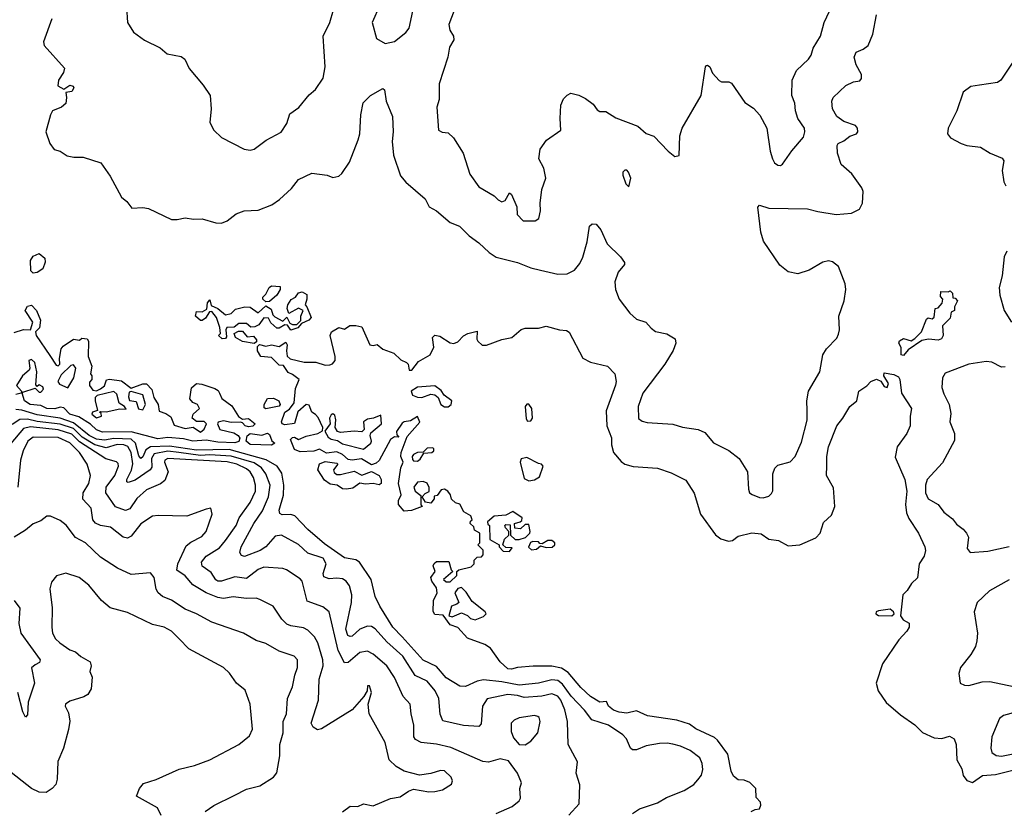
# Model space of a CAD drawing. Extents: x 2086813 to 2278017, y 548126 to 753336.
# Tile 221 of 256: x 2129364 to 2134490, y 678967 to 683090. Entities that reach past the tile are written whole.
import ezdxf

# ---------------------------------------------------------------- set-up
doc = ezdxf.new("R2010")
doc.units = 0

msp = doc.modelspace()

# ---------------------------------------------------------------- linework, layer by layer
at = {"layer": '0CON10XD'}
for points in [[(2129920, 683155), (2129925.8, 683075), (2129956.2, 683025), (2130013.6, 682983.6), (2130095, 682942.9), (2130132.6, 682912.6), (2130205, 682898.1), (2130223.5, 682883.5), (2130246.2, 682835), (2130319.1, 682749.1), (2130355.5, 682695.5), (2130361.4, 682625), (2130354.4, 682555), (2130374.2, 682515), (2130415, 682477.1), (2130532.5, 682415), (2130565, 682410), (2130585, 682416.2), (2130647.4, 682462.6), (2130725, 682504.3), (2130755, 682550), (2130770.9, 682599.1), (2130817.7, 682632.3), (2130871.4, 682698.6), (2130905, 682726.2), (2130944, 682785), (2130955.3, 682845), (2130944.1, 683005), (2130979.6, 683075), (2130998.7, 683141.3)], [(2131238.9, 683165), (2131199.1, 683075), (2131221.7, 682991.7), (2131266.4, 682966.4), (2131315, 682975.8), (2131375, 683023.3), (2131391.2, 683045), (2131411.2, 683135)], [(2131640.6, 683175), (2131597.8, 683065), (2131604.4, 683035), (2131621.9, 683005), (2131624.3, 682985), (2131602.6, 682947.4), (2131593.8, 682895), (2131547.5, 682755), (2131548, 682675), (2131536.2, 682635), (2131543.9, 682513.9), (2131563.8, 682503.8), (2131595, 682500), (2131623.3, 682475), (2131672.5, 682395), (2131707.5, 682285), (2131755, 682218.8), (2131835, 682172), (2131855, 682151.2), (2131875, 682141.2), (2131891.2, 682148.8), (2131915, 682187.5), (2131925, 682180), (2131952.9, 682115), (2131954.4, 682075), (2131985, 682042.5), (2132048.3, 682041.7), (2132067.5, 682055), (2132075.8, 682094.2), (2132073.8, 682135), (2132083.3, 682205), (2132103.3, 682265), (2132093, 682317), (2132066.7, 682365), (2132074, 682415), (2132106.8, 682463.2), (2132182, 682515), (2132177.5, 682575), (2132181.2, 682645), (2132195, 682677.5), (2132213.6, 682696.4), (2132233.6, 682706.4), (2132275, 682696.7), (2132309.7, 682679.7), (2132349.5, 682649.5), (2132370.7, 682620.7), (2132385, 682612.5), (2132415, 682612.5), (2132468.3, 682578.3), (2132582.5, 682535), (2132625, 682497.5), (2132665, 682482.5), (2132740, 682405), (2132775, 682377.5), (2132797, 682383), (2132801.2, 682485), (2132813.8, 682525), (2132912.5, 682695), (2132934.2, 682845), (2132939.3, 682850.7), (2132945, 682853.3), (2132956.7, 682845), (2132971.2, 682811.2), (2133005, 682772.5), (2133017, 682767), (2133056.4, 682766.4), (2133069.3, 682759.3), (2133139.1, 682659.1), (2133185, 682629.4), (2133217.5, 682592.5), (2133254.3, 682525), (2133271.2, 682405), (2133283.8, 682365), (2133294.2, 682344.2), (2133311.7, 682331.7), (2133325, 682330), (2133335, 682337.5), (2133383.2, 682406.8), (2133445, 682478.8), (2133451.9, 682505), (2133449.2, 682525), (2133416, 682575), (2133402.9, 682615), (2133400, 682655), (2133384.3, 682695), (2133385.6, 682775), (2133408.6, 682825), (2133470.8, 682885), (2133484, 682905), (2133495, 682942.5), (2133532.5, 683005), (2133553.1, 683075), (2133580.6, 683135)], [(2129531.5, 683095), (2129487.5, 682975), (2129492, 682955), (2129597, 682837), (2129592, 682815), (2129566.2, 682775), (2129563.3, 682745), (2129595, 682727.5), (2129625, 682748.8), (2129643.6, 682743.6), (2129645.8, 682734.2), (2129635, 682716.7), (2129605, 682710), (2129608.8, 682685), (2129605, 682653.8), (2129581.2, 682635), (2129536, 682615), (2129524.2, 682595), (2129500.8, 682505), (2129522, 682445), (2129544.4, 682414.4), (2129575, 682405.8), (2129611.3, 682381.3), (2129646.1, 682373.9), (2129695, 682373.8), (2129787.5, 682345), (2129835.7, 682275.7), (2129893.8, 682165), (2129922.9, 682142.9), (2129948.3, 682108.3), (2130005, 682112.5), (2130035, 682106.7), (2130155, 682050), (2130185, 682049.2), (2130225, 682058), (2130268.8, 682051.2), (2130315, 682053.1), (2130385, 682031.4), (2130415, 682030.8), (2130445, 682042.5), (2130491.7, 682078.3), (2130532.5, 682095), (2130605, 682097.5), (2130676.2, 682125), (2130717, 682153), (2130779.5, 682210.5), (2130815, 682257.5), (2130885, 682290.6), (2130965, 682280), (2130995, 682268), (2131025, 682274.2), (2131040.9, 682289.1), (2131081.7, 682348.3), (2131125.7, 682465), (2131134.2, 682495), (2131140.8, 682595), (2131153, 682657), (2131190, 682695), (2131255, 682731.2), (2131263.9, 682723.9), (2131272.9, 682665), (2131305.6, 682585), (2131308.5, 682505), (2131302.7, 682455), (2131310.5, 682385), (2131346.8, 682276.8), (2131375, 682244), (2131475, 682156.2), (2131496.7, 682115), (2131534.3, 682094.3), (2131605, 682034.2), (2131654.5, 682014.5), (2131704.2, 681965), (2131755, 681926.9), (2131807.6, 681877.6), (2131845, 681852.2), (2131955, 681824.4), (2132025, 681796.8), (2132075, 681784.6), (2132165, 681764.6), (2132215, 681766.2), (2132252.2, 681785), (2132280.8, 681819.2), (2132296.6, 681853.4), (2132317.8, 681932.2), (2132330.9, 682015), (2132345, 682026.2), (2132365, 682024.4), (2132388.9, 681995), (2132421.8, 681921.8), (2132491.2, 681855), (2132513.3, 681825), (2132512.5, 681815), (2132479.2, 681775), (2132463.3, 681725), (2132465.5, 681685), (2132485, 681634), (2132541.4, 681561.4), (2132575, 681530), (2132624.4, 681514.4), (2132652.4, 681482.4), (2132675, 681466.7), (2132733.2, 681453.2), (2132777, 681427), (2132780, 681405), (2132766.2, 681366.2), (2132723.3, 681295), (2132608.1, 681145), (2132583.3, 681075), (2132585, 681013.3), (2132605, 680998.8), (2132631.3, 680991.3), (2132765, 680982.7), (2132815, 680968.1), (2132895.5, 680955.5), (2132930.6, 680940.6), (2132975.9, 680885.9), (2133056.1, 680846.1), (2133110, 680805), (2133153.8, 680735), (2133158, 680645), (2133164, 680625), (2133177, 680617), (2133215, 680600.8), (2133235, 680599.2), (2133265, 680608), (2133278.7, 680621.3), (2133284.2, 680635.8), (2133285.5, 680724.5), (2133295, 680753.3), (2133310.5, 680769.5), (2133375, 680786.7), (2133401.2, 680815), (2133435, 680890), (2133464.4, 681004.4), (2133463.6, 681055), (2133462.7, 681105), (2133471.2, 681155), (2133530, 681255), (2133545.6, 681345), (2133564, 681376), (2133618, 681432), (2133627.2, 681452.8), (2133632.5, 681475), (2133627.8, 681545), (2133655.5, 681625), (2133664.4, 681685), (2133661.5, 681715), (2133626.4, 681805), (2133595, 681829.4), (2133575, 681833.1), (2133545, 681826.7), (2133475, 681785.6), (2133415, 681765.6), (2133365, 681776), (2133321.4, 681811.4), (2133235.7, 681935.7), (2133223.1, 681983.1), (2133206.4, 682113.6), (2133215, 682123.3), (2133265, 682108.1), (2133465.5, 682104.5), (2133519.2, 682090.8), (2133615, 682075.6), (2133695, 682081.9), (2133736.1, 682103.9), (2133751.5, 682135), (2133754.5, 682195), (2133748.2, 682215), (2133696.4, 682286.4), (2133641.4, 682335), (2133621.4, 682395), (2133620, 682435), (2133625.4, 682444.6), (2133655, 682458.5), (2133685, 682482.9), (2133721.2, 682495), (2133727.5, 682505), (2133725.6, 682525), (2133715, 682538.1), (2133655, 682559.5), (2133618.1, 682585), (2133595.7, 682625), (2133591.4, 682665), (2133598.6, 682685), (2133665, 682746.7), (2133705, 682767.1), (2133737.7, 682772.3), (2133747, 682783), (2133746.9, 682805), (2133718.5, 682855), (2133707.8, 682895), (2133719.4, 682920.6), (2133755, 682935.6), (2133780.6, 682955), (2133805.5, 683015), (2133824.5, 683115.5)], [(2134608.8, 682981.2), (2134472, 682775), (2134455, 682763.1), (2134360.7, 682749.3), (2134315, 682741.5), (2134275, 682712), (2134242.7, 682615), (2134196.9, 682525), (2134194.3, 682495), (2134210, 682475), (2134265, 682445.6), (2134295, 682434.3), (2134366.4, 682426.4), (2134416.2, 682395), (2134478.8, 682368.8), (2134487.8, 682355), (2134478.9, 682305), (2134487.3, 682245), (2134498.5, 682225)], [(2132535, 682220), (2132545.8, 682265), (2132534, 682295), (2132525.4, 682305.4), (2132515, 682306.7), (2132504.4, 682295), (2132505, 682280), (2132520, 682235), (2132535, 682220)], [(2129435, 681770), (2129421.7, 681781.7), (2129420, 681835), (2129435, 681857.5), (2129465, 681872.5), (2129495, 681847.5), (2129496.4, 681826.4), (2129485, 681792.5), (2129455, 681772.5), (2129435, 681770)], [(2134502.5, 681885), (2134490, 681855), (2134478.2, 681755), (2134463.6, 681695), (2134467.5, 681655), (2134490, 681575), (2134527.1, 681515)], [(2130418.3, 681428.3), (2130400, 681445), (2130410, 681455), (2130407, 681487), (2130388.3, 681538.3), (2130365, 681570), (2130351.7, 681568.3), (2130332.5, 681535), (2130315, 681523.3), (2130305, 681523.3), (2130280, 681545), (2130285, 681570), (2130315, 681567.5), (2130338.3, 681581.7), (2130342.5, 681615), (2130355, 681630), (2130361.7, 681601.7), (2130396.1, 681586.1), (2130435, 681552.5), (2130465, 681560), (2130488.3, 681581.7), (2130536.4, 681593.6), (2130565, 681593.3), (2130605, 681562.5), (2130645, 681600), (2130673, 681583), (2130683, 681553), (2130693, 681543), (2130735, 681520), (2130755, 681540), (2130770, 681510), (2130785, 681502.5), (2130807.5, 681502.5), (2130827.5, 681522.5), (2130827.5, 681545), (2130840, 681575), (2130815, 681587.5), (2130765, 681560), (2130757.5, 681585), (2130760, 681605), (2130777, 681633), (2130800, 681645), (2130815, 681667.5), (2130835, 681672.5), (2130858.3, 681658.3), (2130860, 681635), (2130850, 681605), (2130860, 681595), (2130881.7, 681538.3), (2130870, 681525), (2130831.7, 681508.3), (2130812.5, 681485), (2130775, 681472.5), (2130758.3, 681498.3), (2130745, 681500), (2130715, 681482.5), (2130703, 681483), (2130671.7, 681511.7), (2130660, 681535), (2130635, 681537.5), (2130609.3, 681500.7), (2130589.3, 681490.7), (2130568.3, 681488.3), (2130545, 681507.5), (2130505, 681507.5), (2130481.7, 681488.3), (2130443, 681487), (2130437.5, 681475), (2130441.7, 681438.3), (2130435, 681430), (2130418.3, 681428.3)], [(2130645, 681620), (2130630, 681635), (2130630, 681645), (2130645, 681660), (2130663.3, 681695), (2130675, 681703.3), (2130720, 681700), (2130720, 681685), (2130702.5, 681655), (2130665, 681622.5), (2130645, 681620)], [(2133965, 681340), (2133953.3, 681345), (2133953, 681383), (2133941.2, 681405), (2133945, 681417.5), (2133965, 681430), (2134005, 681417.5), (2134025, 681430), (2134058.8, 681465), (2134085, 681530), (2134093, 681537), (2134115, 681532.5), (2134125, 681540), (2134130, 681585), (2134145, 681590), (2134167, 681613), (2134170, 681635), (2134158.3, 681648.3), (2134160, 681675), (2134197.5, 681672.5), (2134207.5, 681677.5), (2134220, 681665), (2134221.7, 681641.7), (2134235, 681640), (2134246.7, 681625), (2134230, 681595), (2134230, 681575), (2134213, 681567), (2134207.5, 681535), (2134167.5, 681495), (2134172.5, 681445), (2134163, 681427), (2134145, 681420), (2134095, 681425.7), (2134061.1, 681418.9), (2133989.2, 681370.8), (2133965, 681340)], [(2129335, 681460), (2129385, 681476), (2129420, 681475), (2129433.3, 681515), (2129393.3, 681575), (2129405, 681597.5), (2129425, 681603.3), (2129451.2, 681575), (2129472.5, 681525), (2129466.7, 681485), (2129447.5, 681465), (2129450, 681445), (2129521.7, 681341.7), (2129555, 681290), (2129565, 681287.5), (2129572.5, 681295), (2129571.2, 681325), (2129580.8, 681375), (2129590, 681390), (2129645, 681426.7), (2129675, 681420), (2129688.3, 681431.7), (2129715, 681427.5), (2129722.5, 681415), (2129721.2, 681335), (2129739.2, 681285), (2129732.5, 681245), (2129740, 681235), (2129740, 681215), (2129728.3, 681201.7), (2129727.5, 681185), (2129745, 681160), (2129765, 681157.5), (2129785, 681167.5), (2129805, 681183.3), (2129816.4, 681213.6), (2129832.5, 681217.5), (2129895, 681208.9), (2129945, 681170), (2130005, 681193.8), (2130025, 681193.8), (2130053, 681163), (2130062.2, 681122.2), (2130084.4, 681085), (2130091.2, 681051.2), (2130125, 681039.2), (2130150.9, 681020.9), (2130168.1, 680978.1), (2130225, 680960.5), (2130266.8, 680966.8), (2130305, 680941.2), (2130325, 680958), (2130337.5, 680985), (2130325, 680996.7), (2130285, 680996.7), (2130262.5, 681015), (2130267.5, 681035), (2130300, 681065), (2130290, 681085), (2130265, 681096), (2130250.8, 681115), (2130258.3, 681171.7), (2130285, 681194.2), (2130311.7, 681191.7), (2130379.4, 681169.4), (2130397.7, 681157.7), (2130404, 681145), (2130417.3, 681117.3), (2130469.1, 681079.1), (2130503.6, 681023.6), (2130525, 681010), (2130555, 681012.5), (2130590, 680985), (2130577.5, 680972.5), (2130555, 680970), (2130537.5, 680975), (2130525, 680990), (2130513, 680993), (2130465, 680992), (2130425, 681001.2), (2130397, 680993), (2130393.3, 680985), (2130406.7, 680955), (2130478.9, 680938.9), (2130502.5, 680925), (2130510.5, 680910.5), (2130505, 680892.5), (2130485, 680885.9)], [(2130585, 681403.3), (2130525, 681413.3), (2130487.5, 681435), (2130480, 681455), (2130503, 681467), (2130525, 681467.5), (2130548.3, 681438.3), (2130581.7, 681441.7), (2130597, 681423), (2130597.5, 681412.5), (2130585, 681403.3)], [(2130903.6, 681033.6), (2130885.6, 681045.6), (2130871.7, 681081.7), (2130855, 681086.2), (2130812.9, 681047.1), (2130795, 680986.7), (2130745, 680980.6), (2130730, 680985), (2130727.5, 680995), (2130743.8, 681046.2), (2130769.3, 681060.7), (2130794, 681095), (2130800.8, 681169.2), (2130820, 681215), (2130785, 681242.5), (2130761.7, 681251.7), (2130738.3, 681288.3), (2130715, 681290), (2130675, 681330), (2130620, 681335), (2130602.5, 681365), (2130603, 681387), (2130612.5, 681397.5), (2130645, 681390), (2130675, 681396.7), (2130715, 681387.5), (2130750, 681410), (2130756.2, 681396.2), (2130752.5, 681365), (2130757.5, 681337.5), (2130773, 681323), (2130845, 681306.9), (2130905.5, 681305.5), (2130955, 681290), (2130978.3, 681291.7), (2130993, 681297), (2131006.7, 681315), (2131006.7, 681335), (2130980, 681445), (2130987.5, 681465), (2131025, 681487.5), (2131055, 681477.5), (2131083, 681497), (2131115, 681497.5), (2131145, 681490), (2131187, 681397), (2131205, 681392.5), (2131225, 681397.5), (2131255, 681373.3), (2131312.3, 681352.3), (2131347.7, 681317.7), (2131377.5, 681305), (2131387.5, 681295), (2131392.5, 681265), (2131406, 681264), (2131440.9, 681309.1), (2131501.2, 681345), (2131520, 681385), (2131513.3, 681435), (2131525, 681446.7), (2131551.7, 681441.7), (2131605, 681406.7), (2131625, 681403.3), (2131645, 681412.5), (2131675, 681442.5), (2131697.5, 681455), (2131745, 681467.5), (2131743.6, 681426.4), (2131748.8, 681415), (2131772.5, 681395), (2131794.1, 681394.1), (2131875, 681424), (2131925.6, 681434.4), (2131975, 681476.2), (2131995, 681483.3), (2132066, 681484), (2132105, 681493.3), (2132175, 681473.8), (2132211.7, 681471.7), (2132225, 681462.5), (2132296.7, 681326.7), (2132336.6, 681306.6), (2132425, 681285.8), (2132463.3, 681245), (2132470, 681205), (2132465.8, 681185.8), (2132416.6, 681053.4), (2132421.1, 680975), (2132445, 680911.2), (2132445.3, 680875), (2132454.8, 680834.8), (2132495, 680788.9), (2132515, 680775.6), (2132557.1, 680762.9), (2132685, 680754.3), (2132755, 680730), (2132831.9, 680691.9), (2132875, 680624.3), (2132908.1, 680515), (2132987.1, 680407.1), (2133015, 680386.7), (2133055, 680374.2), (2133075, 680378), (2133105, 680399.2), (2133175, 680417.1), (2133225, 680412.5), (2133264.1, 680384.1), (2133315, 680378), (2133365, 680348.8), (2133425.7, 680354.3), (2133509.3, 680390.7), (2133530.8, 680415), (2133549.5, 680470.5), (2133590.7, 680509.3), (2133608, 680555), (2133600.9, 680650.9), (2133564.4, 680715), (2133565.6, 680765.6), (2133565.6, 680815.6), (2133574.5, 680865), (2133617.5, 680975), (2133650, 681015), (2133686.2, 681075), (2133722.5, 681105), (2133732.5, 681155), (2133775, 681182.5), (2133794.4, 681205.6), (2133825, 681218), (2133848, 681208), (2133865, 681180), (2133880, 681175), (2133887.5, 681195), (2133862.5, 681235), (2133865, 681250), (2133915, 681242.5), (2133940, 681230), (2133946.7, 681216.7), (2133954.2, 681144.2), (2134007.5, 681065), (2134000, 681025), (2134000, 680975), (2133982.9, 680935), (2133931.8, 680865), (2133922, 680812), (2133972.7, 680695), (2133982.9, 680635), (2133975.3, 680565), (2133981.1, 680521.1), (2133992.5, 680492.5), (2134043.1, 680415), (2134075.7, 680345), (2134080, 680325), (2134072.5, 680295), (2134047.5, 680255), (2134037.7, 680182.3), (2134006.1, 680153.9), (2133985, 680117.5), (2133962.5, 680095), (2133950, 679985), (2133963.2, 679963.2), (2133995, 679946.7), (2133994.2, 679925), (2133982.9, 679905), (2133940.2, 679859.8), (2133855.5, 679735), (2133822.9, 679635), (2133832.9, 679595), (2133875, 679532.9), (2133950, 679470), (2134025, 679417.5), (2134065, 679378), (2134125, 679349.5), (2134164.4, 679345.6), (2134205, 679357.5), (2134228.8, 679345), (2134240, 679315), (2134243.1, 679235), (2134268.7, 679188.7), (2134275, 679152.5), (2134295, 679126.7), (2134325, 679116.7), (2134376.4, 679153.6), (2134445, 679158.2), (2134535, 679181)], [(2130485, 680885.9), (2130395, 680889.2), (2130335, 680899.4), (2130265, 680893.9), (2130216.7, 680906.7), (2130135, 680912.9), (2130082.7, 680907.3), (2129945, 680943.3), (2129795, 680942.2), (2129765, 680953.2), (2129732.8, 680982.8), (2129671.7, 681021.7), (2129625, 681035.6), (2129595, 681068.8), (2129575, 681072), (2129546.5, 681063.5), (2129506, 681064), (2129475, 681080.9), (2129419.5, 681085), (2129390, 681105), (2129377.5, 681145), (2129380.7, 681149.3), (2129445, 681170), (2129465, 681150), (2129475, 681150), (2129487.5, 681165), (2129485, 681177.5), (2129465, 681187.5), (2129455, 681180), (2129448.3, 681188.3), (2129453.3, 681255), (2129442.5, 681305), (2129425, 681320), (2129412.5, 681315), (2129417.5, 681275), (2129413.3, 681265), (2129378.8, 681235), (2129347.5, 681185), (2129373.3, 681155), (2129372.5, 681145), (2129345, 681137.5)], [(2134495, 681281.6), (2134475, 681280.8), (2134425, 681305.3), (2134395, 681308.8), (2134305, 681296.2), (2134181.6, 681248.4), (2134168, 681225), (2134165.4, 681175), (2134175, 681142), (2134203.8, 681085), (2134210.9, 681039.1), (2134207.1, 680995), (2134231.1, 680935), (2134231.2, 680898.8), (2134168, 680782), (2134088.2, 680695), (2134080.4, 680665), (2134080.5, 680625), (2134094, 680595), (2134146, 680565), (2134176, 680525), (2134219.8, 680489.8), (2134241.8, 680461.8), (2134276.4, 680436.4), (2134294, 680415), (2134303.8, 680395), (2134296.7, 680335), (2134312.5, 680315), (2134405, 680321.2), (2134515, 680345.9)], [(2129615, 681172.5), (2129646, 681224), (2129656, 681275), (2129645, 681292.5), (2129630.7, 681289.3), (2129580.7, 681239.3), (2129562.5, 681205), (2129571.7, 681191.7), (2129615, 681172.5)], [(2129765, 681016.7), (2129785, 681022.5), (2129790, 681025), (2129788.3, 681038.3), (2129780, 681045), (2129785, 681050), (2129815, 681046.7), (2129885, 681063.8), (2129918.3, 681061.7), (2129910, 681075), (2129882.9, 681092.9), (2129869.5, 681139.5), (2129855, 681153.8), (2129767.5, 681132.5), (2129757.5, 681122.5), (2129756.7, 681105), (2129770, 681055), (2129744, 681046), (2129740, 681035), (2129765, 681016.7)], [(2130005, 681057.5), (2130018.8, 681085), (2130005.8, 681135.8), (2129945, 681152.5), (2129935, 681150), (2129930, 681125), (2129936.7, 681106.7), (2129970.7, 681100.7), (2129983.3, 681063.3), (2130005, 681057.5)], [(2131575, 681073.1), (2131595, 681074.3), (2131611.2, 681085), (2131613.3, 681105), (2131573.6, 681133.6), (2131557.7, 681157.7), (2131525, 681183.3), (2131434.4, 681175.6), (2131402.5, 681155), (2131410, 681135), (2131435.8, 681124.2), (2131457.6, 681122.4), (2131505, 681140), (2131526, 681136), (2131542, 681122), (2131556.2, 681085), (2131575, 681073.1)], [(2130645, 681063.8), (2130637.5, 681067.5), (2130636.2, 681085), (2130655, 681116.2), (2130685, 681118.8), (2130713.8, 681105), (2130720, 681085), (2130715, 681077.5), (2130645, 681063.8)], [(2132554, 678956), (2132590.2, 678979.8), (2132685, 679011.5), (2132731.5, 679038.5), (2132824.3, 679075), (2132873.1, 679106.9), (2132895, 679130), (2132912.9, 679155), (2132920.4, 679185), (2132917.1, 679215), (2132904.5, 679245), (2132855, 679284), (2132805, 679306), (2132764.4, 679315.6), (2132735, 679321.5), (2132695, 679319.3), (2132625, 679307.1), (2132575, 679287.1), (2132555, 679287.8), (2132544.5, 679295), (2132523.6, 679343.6), (2132504.4, 679365), (2132428.9, 679415), (2132343.1, 679443.1), (2132305, 679493.2), (2132235, 679566), (2132189.8, 679629.8), (2132165, 679648), (2132135, 679651.8), (2132065, 679634.5), (2131965, 679623.4), (2131875, 679641), (2131778.9, 679651.1), (2131745.9, 679644.1), (2131685, 679617.1), (2131655, 679617.8), (2131585, 679661.8), (2131535, 679720.9), (2131464.4, 679754.4), (2131355, 679875.3), (2131306.9, 679925), (2131240, 680035), (2131215.5, 680085), (2131194.1, 680174.1), (2131133.8, 680265), (2131115, 680277.4), (2131055, 680286.7), (2130950.7, 680360.7), (2130863.8, 680435), (2130795.9, 680505.9), (2130775, 680512.3), (2130731.3, 680511.3), (2130718, 680518), (2130714.7, 680535), (2130737.2, 680612.8), (2130739.8, 680665), (2130728.3, 680728.3), (2130704.3, 680765), (2130647.2, 680797.2), (2130455, 680850.5), (2130285, 680848.3), (2130145, 680868.5), (2130045, 680865.7), (2130020.8, 680849.2), (2130005, 680813.3), (2129995, 680804.4), (2129985, 680818), (2129967.6, 680885), (2129944.6, 680904.6), (2129855, 680908.8), (2129805, 680900.7), (2129764.3, 680904.3), (2129726.2, 680925), (2129645, 680989.5), (2129575, 681013.7), (2129455, 681031.8), (2129375, 681056.4), (2129345, 681059.9)], [(2132008.3, 680998.3), (2132025, 681000), (2132033.3, 681015), (2132031.2, 681065), (2132015, 681086.7), (2132005, 681087.5), (2131996.2, 681075), (2132000.7, 681010.7), (2132008.3, 680998.3)], [(2132223.6, 678946.4), (2132276, 679005), (2132280.8, 679105), (2132262, 679165), (2132268.8, 679225), (2132219.4, 679315), (2132215.9, 679435), (2132201.9, 679495), (2132180.9, 679545), (2132165, 679566.3), (2132135, 679578.3), (2132082.8, 679567.2), (2131990.2, 679559.8), (2131955, 679570.6), (2131905, 679574.3), (2131797.1, 679552.9), (2131772.9, 679515), (2131766.9, 679423.1), (2131755, 679408.1), (2131675, 679413.4), (2131567.7, 679437.7), (2131552.4, 679472.4), (2131546.2, 679555), (2131526.8, 679595), (2131485, 679644.6), (2131423.3, 679673.3), (2131358.8, 679775), (2131275, 679849.4), (2131215, 679916.6), (2131195, 679929.2), (2131175, 679931.7), (2131135, 679915.6), (2131095, 679879.7), (2131085, 679876.9), (2131073, 679883), (2131062.8, 679915), (2131091.1, 680055), (2131093.3, 680095), (2131081.3, 680141.3), (2131064.7, 680164.7), (2131045, 680177.3), (2131015, 680180.4), (2130975, 680178), (2130947.7, 680187.7), (2130944.3, 680205), (2130960.3, 680255), (2130944.5, 680284.5), (2130865, 680311.3), (2130815, 680356.6), (2130726.7, 680405), (2130695, 680400.4), (2130646.1, 680345), (2130615.5, 680325), (2130535, 680293.5), (2130518.7, 680298.7), (2130510, 680315), (2130517.5, 680345), (2130583.2, 680465), (2130629, 680531), (2130660.2, 680605), (2130667.5, 680665), (2130645.7, 680725), (2130622.4, 680755), (2130585, 680782.2), (2130465, 680816.6), (2130355, 680822.9), (2130305, 680819.5), (2130193.6, 680836.4), (2130135, 680843.4), (2130065, 680829.3), (2130050.1, 680805), (2130051.4, 680758.6), (2130044.3, 680745), (2129965, 680691.9), (2129929.4, 680679.4), (2129922.6, 680682.6), (2129922.1, 680695), (2129946.7, 680743.3), (2129952.9, 680777.1), (2129945.4, 680835.4), (2129927.1, 680867.1), (2129906.9, 680875), (2129872.5, 680877.5), (2129815, 680860.1), (2129755, 680875.4), (2129690, 680915), (2129645, 680960.2), (2129575, 680983.5), (2129455, 680996.7), (2129405, 681008.4), (2129365, 681007.2), (2129325, 680982.2)], [(2133172.5, 678965), (2133193, 678977), (2133215, 678980), (2133221.7, 678998.3), (2133220, 679015), (2133198.3, 679038.3), (2133196.2, 679085), (2133165, 679116), (2133135, 679128.8), (2133105, 679130), (2133079.5, 679149.5), (2133068, 679175), (2133050, 679265), (2132997.4, 679337.4), (2132980.7, 679350.7), (2132885, 679395.7), (2132851.4, 679421.4), (2132785, 679441.9), (2132633.2, 679463.2), (2132575, 679490), (2132525, 679477.8), (2132485, 679482.7), (2132455, 679494.4), (2132430, 679515), (2132418.3, 679538.3), (2132385, 679535.8), (2132335.8, 679565), (2132285, 679612.2), (2132220.3, 679690.3), (2132185, 679713.1), (2132135, 679723.2), (2132036.9, 679723.1), (2131955, 679716.5), (2131925, 679707.5), (2131905, 679709.6), (2131865.7, 679745), (2131815, 679816.2), (2131785, 679836.2), (2131695, 679868), (2131645, 679923.3), (2131605, 679937.5), (2131568.3, 679988.3), (2131525, 679992.5), (2131517, 680007), (2131518, 680065), (2131537.5, 680105), (2131535, 680130), (2131510, 680165), (2131503.8, 680185), (2131526.7, 680215), (2131517.5, 680245), (2131521.7, 680258.3), (2131535, 680267.5), (2131598.3, 680268.3), (2131610, 680225), (2131620, 680215), (2131570, 680175), (2131585, 680162.5), (2131605, 680162.5), (2131640, 680195), (2131640, 680215), (2131650, 680225), (2131715, 680240), (2131730, 680255), (2131730, 680275), (2131745, 680290), (2131768.3, 680291.7), (2131777, 680303), (2131777, 680327), (2131750, 680355), (2131760, 680365), (2131760, 680415), (2131731.7, 680431.7), (2131728.3, 680448.3), (2131710, 680465), (2131711.7, 680478.3), (2131720, 680485), (2131712.5, 680505), (2131676.4, 680526.4), (2131655.9, 680565.9), (2131633.9, 680573.9), (2131611.7, 680591.7), (2131607.5, 680615), (2131593.9, 680633.9), (2131575, 680643.8), (2131559.3, 680640.7), (2131538.3, 680611.7), (2131522.5, 680607.5), (2131522.5, 680595), (2131505, 680572.5), (2131477, 680577), (2131460, 680605), (2131475, 680622.5), (2131496.7, 680633.3), (2131496.4, 680653.6), (2131485, 680676.2), (2131465, 680683.8), (2131435, 680681.2), (2131416.7, 680655), (2131422.5, 680635), (2131452.5, 680612.5), (2131452.5, 680562.5), (2131460, 680555), (2131403.6, 680533.6), (2131365, 680530.8), (2131336.2, 680565), (2131336.7, 680585), (2131350, 680615), (2131337.1, 680675), (2131348, 680755), (2131360, 680785), (2131349.2, 680815), (2131350.8, 680835), (2131381.7, 680918.3), (2131447, 680993), (2131435, 681022.5), (2131399.3, 681000.7), (2131365, 680996), (2131355, 680988.8), (2131326.7, 680945), (2131327.5, 680927.5), (2131337.5, 680915), (2131315, 680917.5), (2131295, 680903.8), (2131236.2, 680793.8), (2131220.5, 680779.5), (2131195, 680770.8), (2131143, 680803), (2131095, 680796.2), (2131075, 680800), (2131045.3, 680825.3), (2131015, 680838.9), (2130962, 680832), (2130925, 680852.5), (2130895, 680842.9), (2130825, 680838.6), (2130795, 680851.2), (2130774, 680904), (2130785, 680913.3), (2130795.8, 680915.8), (2130815, 680903.3), (2130855, 680920.9), (2130916.7, 680935), (2130941.2, 680948.8), (2130943.3, 680965), (2130917.8, 681017.8), (2130903.6, 681033.6)], [(2131155, 680852.5), (2131192.5, 680885), (2131195.8, 680895), (2131188, 680925), (2131192, 680938), (2131247.5, 680985), (2131245, 681030), (2131206.4, 681013.6), (2131175, 681008.8), (2131154.1, 680995.9), (2131157.5, 680955), (2131145, 680942.5), (2131105, 680947.5), (2131035, 680940.6), (2131018.8, 680945), (2131006.2, 680965), (2131010, 681005), (2131005, 681030), (2130995, 681036.7), (2130985, 681032.5), (2130976.7, 681015), (2130980, 680985), (2130952.5, 680947.5), (2130969.4, 680915), (2130985, 680905.5), (2131018.8, 680898.8), (2131045, 680880.6), (2131155, 680852.5)], [(2131843.9, 678956.1), (2131928.7, 678991.3), (2131965, 679021.2), (2131972, 679035), (2131968, 679085), (2131975.8, 679115), (2131955.5, 679165.5), (2131909.5, 679229.5), (2131865, 679240), (2131805, 679223.3), (2131775, 679226.4), (2131608.6, 679298.6), (2131535, 679315.8), (2131455, 679325.4), (2131425, 679340.5), (2131416.4, 679355), (2131416.9, 679415), (2131401.9, 679475), (2131397.1, 679525), (2131361.1, 679565), (2131315, 679663.1), (2131276.2, 679725), (2131205, 679786), (2131175, 679801.3), (2131135, 679794.7), (2131075, 679741.2), (2131055, 679740.8), (2131021.7, 679805), (2130975, 680005.6), (2130942.3, 680032.3), (2130861, 680061), (2130834.5, 680165), (2130825, 680177.3), (2130754, 680225), (2130735, 680231.5), (2130635, 680238.2), (2130605, 680226), (2130545, 680178.8), (2130485, 680188.7), (2130415, 680165.2), (2130395.3, 680165.3), (2130385, 680172.3), (2130361.2, 680211.2), (2130313.7, 680243.7), (2130310, 680265), (2130334.5, 680295), (2130405, 680339.2), (2130435, 680376.9), (2130491.4, 680455), (2130506.6, 680495), (2130564.2, 680575), (2130592.2, 680635), (2130591.9, 680665), (2130581.3, 680705), (2130564, 680735), (2130545, 680751.4), (2130495, 680774.7), (2130445, 680787.1), (2130135.2, 680804.8), (2130120.7, 680795), (2130118.7, 680785), (2130137.9, 680735), (2130119.4, 680690.6), (2130097.7, 680672.3), (2130025, 680640.9), (2129975, 680595.5), (2129938.2, 680541.8), (2129915, 680533.3), (2129862.5, 680552.5), (2129813.1, 680625), (2129814.2, 680655), (2129858.9, 680715), (2129879.6, 680765), (2129877.5, 680777.5), (2129867.6, 680787.6), (2129812.2, 680802.2), (2129675, 680890.7), (2129635, 680931.6), (2129565, 680954.5), (2129421.1, 680968.9), (2129385, 680960.3), (2129318.1, 680881.9)], [(2131045, 678964), (2131085, 678993.1), (2131125, 678991.9), (2131155, 679005.6), (2131205, 678995.6), (2131295, 679032.9), (2131345, 679042.9), (2131387.9, 679072.1), (2131415, 679082), (2131495, 679068.8), (2131525, 679070), (2131565, 679078.8), (2131612, 679108), (2131618, 679125), (2131610.8, 679145), (2131575, 679178.1), (2131555, 679179.4), (2131505, 679164.3), (2131445, 679155.7), (2131365, 679175.5), (2131325, 679200), (2131288.5, 679235), (2131266.8, 679325), (2131184.4, 679475), (2131178.6, 679525), (2131195.8, 679585), (2131185, 679620), (2131175, 679620), (2131172.5, 679595), (2131156.7, 679565), (2131095.8, 679495), (2130935, 679395.6), (2130915, 679391.4), (2130891.4, 679405), (2130882.2, 679425), (2130920.3, 679545), (2130923.3, 679655), (2130944.7, 679725), (2130942.2, 679755), (2130916.6, 679845), (2130898.5, 679875), (2130865, 679910.4), (2130842.6, 679922.6), (2130775, 679933.2), (2130755, 679941.8), (2130728.3, 679968.3), (2130684.6, 680034.6), (2130615, 680070.6), (2130595, 680077.1), (2130545.4, 680074.6), (2130475, 680083.3), (2130425, 680075.8), (2130395, 680080.5), (2130334.5, 680104.5), (2130265, 680147.1), (2130225, 680193.2), (2130183.2, 680223.2), (2130186.8, 680255), (2130231.3, 680348.7), (2130255, 680369.1), (2130312.7, 680397.3), (2130335.5, 680425), (2130367.1, 680515), (2130360, 680545), (2130335, 680541.2), (2130235, 680504.5), (2130085, 680508.2), (2130055, 680503.8), (2129995, 680463.9), (2129945, 680400.5), (2129925, 680389.6), (2129903.1, 680395), (2129836.6, 680446.6), (2129785, 680455.8), (2129758.2, 680468.2), (2129745.6, 680485.6), (2129736.2, 680545), (2129693.4, 680593.4), (2129694.8, 680625), (2129724.1, 680675), (2129732.2, 680715), (2129715.3, 680775), (2129675.1, 680835.1), (2129625, 680885.6), (2129565, 680914.1), (2129435, 680915.5), (2129406.3, 680895), (2129381.9, 680845), (2129369.3, 680795), (2129354.2, 680655.8)], [(2130675, 680874), (2130565, 680877.8), (2130543.8, 680895), (2130548.3, 680921.7), (2130565, 680933.8), (2130625, 680925.8), (2130655, 680936.2), (2130665, 680930), (2130676.8, 680896.8), (2130692.5, 680885), (2130675, 680874)], [(2131435, 680790), (2131449.1, 680800.9), (2131467.5, 680832.5), (2131510, 680835), (2131520, 680845), (2131520, 680855), (2131515, 680860), (2131485, 680857.5), (2131465, 680837.5), (2131435, 680836.5), (2131414.7, 680825.3), (2131407.5, 680815), (2131409.5, 680799.5), (2131415, 680792.7), (2131435, 680790)], [(2131065, 680643.8), (2131045, 680645.8), (2131016.3, 680666.3), (2130981.1, 680671.1), (2130951.1, 680691.1), (2130916.9, 680745), (2130925, 680776.7), (2130955, 680789.2), (2131015, 680780), (2131020, 680775), (2130998.8, 680745), (2131001.2, 680731.2), (2131015, 680721.2), (2131035, 680720.8), (2131105, 680738.6), (2131145, 680718), (2131195, 680736), (2131236.4, 680716.4), (2131245.7, 680695), (2131246.2, 680675), (2131235, 680666.7), (2131205, 680673.8), (2131165, 680670.6), (2131135, 680676.2), (2131099.4, 680650.6), (2131065, 680643.8)], [(2132015, 680688.6), (2132045, 680692.9), (2132070.9, 680709.1), (2132090, 680765), (2132080, 680775), (2132065, 680777.5), (2132005, 680810), (2131975, 680802.5), (2131970, 680785), (2131990, 680700), (2132015, 680688.6)], [(2130330, 678965), (2130375, 678997.1), (2130480.7, 679049.3), (2130545, 679082.2), (2130615, 679098.6), (2130685, 679144), (2130703, 679167), (2130718.5, 679255), (2130718.5, 679315), (2130735.4, 679375), (2130736.2, 679435), (2130752.7, 679475), (2130759.1, 679555), (2130785.4, 679615), (2130795.9, 679675), (2130810, 679715), (2130810.5, 679755), (2130794, 679775), (2130715, 679800.8), (2130645, 679841.1), (2130595, 679857.1), (2130530, 679895), (2130365, 679951.5), (2130285.6, 679995.6), (2130225, 680020), (2130155, 680066.4), (2130108, 680085), (2130085.4, 680105.4), (2130074.6, 680124.6), (2130064.5, 680184.5), (2130045, 680208.8), (2129945, 680200.5), (2129872.7, 680232.7), (2129785, 680290), (2129706.9, 680365), (2129655, 680393.3), (2129606.7, 680456.7), (2129575, 680480.8), (2129525, 680503.3), (2129506.4, 680503.6), (2129475, 680480), (2129435, 680464.2), (2129395, 680430.6), (2129335.5, 680394.5)], [(2131915, 680320), (2131928.3, 680338.3), (2131895, 680340), (2131880, 680355), (2131887.5, 680385), (2131910, 680405), (2131910, 680425), (2131893, 680443), (2131890, 680455), (2131895, 680460), (2131918.3, 680458.3), (2131920, 680405), (2131943, 680383), (2131965, 680382.5), (2131997, 680393), (2132020, 680415), (2132022.5, 680425), (2132015, 680460), (2131995, 680460), (2131971.7, 680438.3), (2131941.7, 680441.7), (2131940, 680465), (2131970, 680475), (2131978.3, 680481.7), (2131980, 680495), (2131931.7, 680528.3), (2131895, 680510), (2131835, 680503.3), (2131800, 680475), (2131801.7, 680461.7), (2131810, 680455), (2131811.7, 680381.7), (2131860, 680355), (2131860, 680345), (2131881.7, 680321.7), (2131915, 680320)], [(2132028.3, 680328.3), (2132055, 680332.5), (2132075, 680350), (2132105, 680340), (2132137, 680343), (2132150, 680355), (2132150, 680365), (2132135, 680377.5), (2132113, 680377), (2132085, 680360), (2132071.7, 680361.7), (2132065, 680370), (2132035, 680372.5), (2132023.3, 680366.7), (2132013, 680343), (2132028.3, 680328.3)], [(2130101.4, 678945), (2130082.5, 678985), (2129972.5, 679045), (2129988.8, 679085), (2130008.8, 679111.2), (2130075, 679133.1), (2130194.5, 679185.5), (2130275, 679205.7), (2130355, 679234.4), (2130505.4, 679314.6), (2130560.9, 679359.1), (2130577.1, 679395), (2130564.4, 679525), (2130537.4, 679597.4), (2130493.8, 679635), (2130456.2, 679686.2), (2130425, 679715.7), (2130245, 679812.9), (2130194.4, 679865), (2130155, 679904.4), (2130116, 679925), (2130055, 679939.6), (2129925, 680002.5), (2129836.1, 680026.1), (2129789.5, 680065), (2129724.7, 680144.7), (2129674.2, 680185), (2129605, 680206.4), (2129556.6, 680193.4), (2129529.7, 680160.3), (2129521.1, 680125), (2129533.8, 680026.2), (2129530.9, 679925), (2129535.6, 679895), (2129550.6, 679865), (2129572.5, 679845), (2129625, 679808.6), (2129655, 679798.1), (2129682.4, 679772.4), (2129731.2, 679745), (2129735.8, 679725), (2129728.8, 679695), (2129741.2, 679665), (2129737.1, 679605), (2129718.8, 679575), (2129697.8, 679562.2), (2129625, 679541.2), (2129603.3, 679525), (2129601.2, 679515), (2129618.9, 679478.9), (2129625.6, 679435.6), (2129618, 679392), (2129592.9, 679295), (2129563.2, 679226.8), (2129560, 679135), (2129553.2, 679106.8), (2129534, 679085), (2129502.5, 679065), (2129465, 679065.6), (2129425, 679085.6), (2129295, 679187.3)], [(2134515, 680173.2), (2134413.3, 680115), (2134348.8, 680055), (2134333.8, 680005), (2134350, 679895), (2134346.7, 679855), (2134340, 679825), (2134316.1, 679783.9), (2134262.5, 679715), (2134252.5, 679685), (2134260, 679635), (2134283, 679623), (2134305, 679622.5), (2134375, 679642), (2134415, 679642.9), (2134537.3, 679617.3)], [(2131735, 679964), (2131778.8, 679981.2), (2131792.5, 679995), (2131787.5, 680005), (2131720, 680060), (2131688.8, 680108.8), (2131665, 680132.5), (2131645, 680127.5), (2131630, 680105), (2131650, 680055), (2131640, 680045), (2131612.5, 680035), (2131597.5, 679985), (2131615, 679980), (2131665, 680000), (2131695, 679987.5), (2131711.2, 679971.2), (2131735, 679964)], [(2129335.3, 680065.3), (2129365.3, 680025.3), (2129360, 679945), (2129370, 679895), (2129471.5, 679755), (2129468.1, 679741.9), (2129445, 679730), (2129426.2, 679713.8), (2129440.6, 679635), (2129407.7, 679535), (2129405, 679470), (2129395, 679456.7), (2129380.5, 679485), (2129354.1, 679585)], [(2133905, 679984.6), (2133915.8, 679995), (2133913.5, 680005), (2133895, 680018.9), (2133835, 680010.9), (2133823.5, 680005), (2133821.5, 679995), (2133835, 679987.5), (2133905, 679984.6)], [(2131995, 679312.5), (2132025, 679332.5), (2132061.1, 679375), (2132073.1, 679435), (2132069.2, 679455), (2132061.1, 679461.1), (2132044.6, 679465.4), (2131965, 679453.8), (2131938.6, 679441.4), (2131923.3, 679425), (2131922, 679382), (2131935, 679348.8), (2131965, 679314), (2131995, 679312.5)], [(2134555.7, 679484.3), (2134485, 679466.5), (2134465, 679450.6), (2134424.5, 679355), (2134419.4, 679295), (2134425, 679272.5), (2134447.4, 679257.4), (2134475, 679253.3), (2134605, 679279.4)]]:
    msp.add_lwpolyline(points, dxfattribs=at)

doc.saveas('drawing.dxf')
